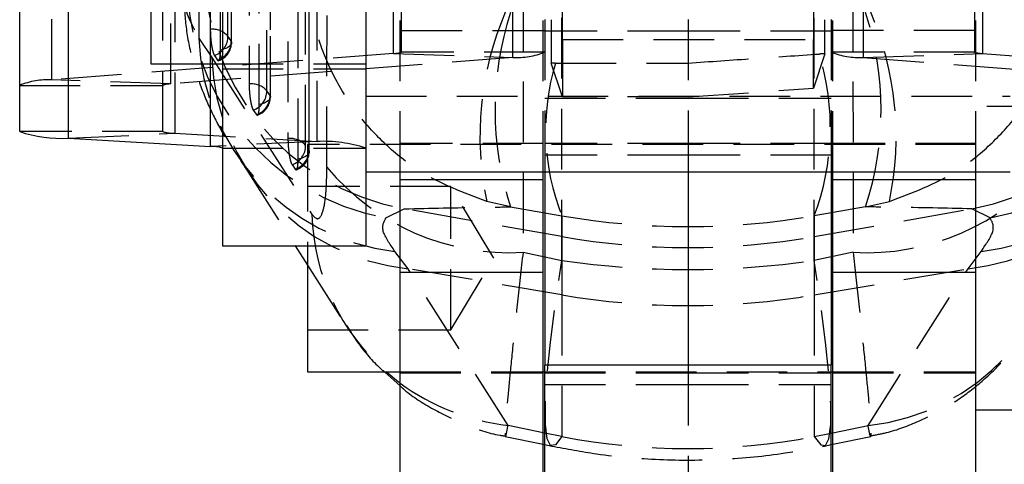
# Model space of a CAD drawing. Extents: x 43 to 342, y 12 to 285.
# Tile 21 of 38: x 304 to 324, y 239 to 249. Entities that reach past the tile are written whole.
import ezdxf

# ---------------------------------------------------------------- set-up
doc = ezdxf.new("R2010")
doc.units = 0
doc.linetypes.add('HIDDEN', pattern=[1.905, 1.27, -0.635])
doc.layers.get('0').update_dxf_attribs({"linetype": 'CONTINUOUS'})

msp = doc.modelspace()

# ---------------------------------------------------------------- linework, layer by layer
at = {"color": 7, "linetype": 'HIDDEN'}
for p, q in [((311.4232, 247.9632), (311.4232, 260.4465)), ((311.5911, 247.9919), (311.5911, 260.4752)), ((313.9193, 247.8773), (313.9193, 260.3606)), ((321.2629, 260.3606), (321.2629, 247.8773)), ((323.5911, 260.4752), (323.5911, 247.9919)), ((323.7591, 260.4465), (323.7591, 247.9632)), ((304.2629, 247.4084), (304.2629, 259.8917)), ((306.5911, 246.3246), (306.5911, 258.8079)), ((306.7591, 247.3224), (306.7591, 258.7793)), ((306.8459, 246.2902), (306.8459, 258.7735)), ((309.8221, 246.1183), (309.8221, 258.6016)), ((307.5864, 247.7421), (307.5864, 254.328)), ((310.0279, 245.5796), (310.0292, 251.064)), ((311.5592, 245.4796), (311.5592, 250.925)), ((314.5592, 245.4796), (314.5592, 250.925)), ((320.623, 245.4796), (320.623, 250.925)), ((323.623, 245.4796), (323.623, 250.925)), ((314.1362, 249.2814), (314.1347, 243.7977)), ((314.9473, 243.6287), (314.9473, 249.3502)), ((320.2349, 243.6287), (320.2349, 249.3502)), ((321.0461, 249.2814), (321.0476, 243.7977)), ((314.5911, 248.6724), (314.5911, 245.4796)), ((317.5911, 248.6724), (317.5911, 245.4796)), ((320.5911, 248.6724), (320.5911, 245.4796)), ((311.5911, 248.4412), (314.5911, 248.4412)), ((317.5911, 248.429), (314.5911, 248.429)), ((320.5911, 248.429), (317.5911, 248.429)), ((323.5911, 248.4412), (320.5911, 248.4412)), ((307.3445, 248.28), (307.6192, 247.8738)), ((308.0223, 248.226), (307.9537, 248.3224)), ((314.9619, 248.2536), (314.9595, 247.0509)), ((314.9619, 248.2536), (320.2203, 248.2536)), ((320.2224, 247.2337), (320.2203, 248.2536)), ((311.4232, 247.9632), (304.2629, 247.4084)), ((307.6695, 247.9197), (307.7381, 247.8233)), ((311.4232, 247.9632), (313.9193, 247.8773)), ((314.5911, 247.9919), (311.5911, 247.9919)), ((320.4579, 247.9571), (320.2224, 247.2337)), ((323.5911, 247.9919), (320.5911, 247.9919)), ((321.2629, 247.8773), (323.7591, 247.9632)), ((323.7591, 247.9632), (330.9193, 247.4084)), ((313.9193, 247.8773), (306.7591, 247.3224)), ((307.8411, 247.7421), (310.8411, 247.7421)), ((314.9595, 247.0509), (314.7246, 247.7562)), ((321.2629, 247.8773), (328.4232, 247.3224)), ((307.8411, 247.6421), (310.8411, 247.6421)), ((303.5911, 247.2938), (306.5911, 247.2938)), ((306.7591, 247.3224), (304.2629, 247.4084)), ((308.8355, 247.0828), (308.767, 247.1792)), ((317.5911, 247.0509), (320.2224, 247.2337)), ((310.8411, 247.0655), (324.3411, 247.0655)), ((314.5911, 247.0262), (317.5911, 247.0262)), ((317.5911, 247.0509), (314.9595, 247.0509)), ((317.5911, 247.0262), (320.5911, 247.0262)), ((308.4828, 246.7765), (308.5514, 246.6801)), ((325.123, 246.8491), (323.623, 246.8491)), ((306.5911, 246.3246), (303.5911, 246.3246)), ((304.6102, 246.1868), (306.8459, 246.2902)), ((306.8459, 246.2902), (309.8221, 246.1183)), ((309.8221, 246.1183), (307.5864, 246.015)), ((314.5592, 246.0741), (311.5592, 246.0741)), ((317.5911, 246.0741), (314.5911, 246.0741)), ((320.5911, 246.0741), (317.5911, 246.0741)), ((323.623, 246.0741), (320.623, 246.0741)), ((307.8411, 245.9806), (310.8411, 245.9806)), ((309.623, 246.0554), (309.623, 245.924)), ((323.623, 246.0554), (309.623, 246.0554)), ((309.623, 245.924), (309.623, 243.9358)), ((317.5911, 245.8298), (314.5911, 245.8298)), ((320.5911, 245.8298), (317.5911, 245.8298)), ((308.3303, 245.5503), (309.3605, 243.9358)), ((309.2962, 245.6333), (309.3648, 245.5369)), ((312.623, 245.1741), (309.623, 245.1741)), ((312.623, 242.1741), (312.623, 245.1741)), ((313.5243, 243.6741), (312.623, 245.1741)), ((313.871, 244.7489), (313.3743, 244.8628)), ((321.3113, 244.7489), (321.808, 244.8628)), ((311.2628, 244.5157), (311.6479, 244.7088)), ((314.9473, 244.1271), (311.6479, 244.7088)), ((313.871, 244.7489), (314.9473, 244.5625)), ((321.3113, 244.7489), (320.2349, 244.5625)), ((320.2349, 244.1271), (323.5344, 244.7088)), ((323.9195, 244.5157), (323.5344, 244.7088)), ((314.9473, 244.5625), (314.9473, 244.1271)), ((320.2349, 244.5625), (320.2349, 244.1271)), ((314.9473, 244.1271), (314.9473, 242.9049)), ((320.2349, 244.1271), (320.2349, 242.9049)), ((311.726, 243.4536), (311.4514, 243.8166)), ((314.1347, 243.7977), (314.9473, 243.6287)), ((321.0476, 243.7977), (320.2349, 243.6287)), ((323.4563, 243.4536), (323.7309, 243.8166)), ((312.623, 242.1741), (313.5243, 243.6741)), ((309.623, 243.5245), (310.4249, 242.2678)), ((314.9473, 242.9049), (311.726, 243.4536)), ((313.8203, 240.1718), (311.726, 243.4536)), ((320.2349, 242.9049), (323.4563, 243.4536)), ((321.3619, 240.1718), (323.4563, 243.4536)), ((314.9473, 242.9049), (314.9473, 239.9374)), ((320.2349, 242.9049), (320.2349, 239.9374)), ((309.623, 242.1741), (312.623, 242.1741)), ((317.5911, 241.4366), (317.5911, 238.6749)), ((311.5592, 241.2929), (314.5592, 241.2929)), ((311.5592, 241.2741), (314.5592, 241.2741)), ((314.5911, 241.2929), (320.5911, 241.2929)), ((314.5911, 241.2741), (317.5911, 241.2741)), ((317.5911, 241.2741), (320.5911, 241.2741)), ((320.623, 241.2929), (323.623, 241.2929)), ((320.623, 241.2741), (323.623, 241.2741)), ((314.5911, 241.0298), (317.5911, 241.0298)), ((317.5911, 241.0298), (320.5911, 241.0298)), ((314.5592, 240.0181), (313.8203, 240.1718)), ((320.623, 240.0181), (321.3619, 240.1718)), ((313.7635, 239.9418), (314.5592, 239.7763)), ((314.9473, 239.9374), (314.5911, 240.0115)), ((320.2349, 239.9374), (320.5911, 240.0115)), ((320.623, 239.7763), (321.4187, 239.9418)), ((314.5911, 239.7697), (314.7346, 239.7398)), ((320.4476, 239.7398), (320.5911, 239.7697))]:
    msp.add_line(p, q, dxfattribs=at)
at = {"color": 7, "linetype": 'CONTINUOUS'}
for p, q in [((303.5911, 246.3246), (303.5911, 258.8079)), ((304.6102, 246.1868), (304.6102, 258.6701)), ((307.8411, 256.4192), (307.8411, 243.9358)), ((310.8411, 256.4192), (310.8411, 243.9358)), ((306.3411, 252.7421), (306.3411, 247.7421)), ((306.3411, 247.7421), (307.8411, 247.7421)), ((304.6102, 246.1868), (307.5864, 246.015)), ((310.8411, 245.4796), (324.3411, 245.4796)), ((311.5592, 245.314), (311.5592, 245.4796)), ((314.5592, 245.314), (314.5592, 245.4796)), ((314.5911, 245.4796), (314.5911, 241.4366)), ((317.5911, 245.4796), (317.5911, 241.4366)), ((320.5911, 245.4796), (320.5911, 241.4366)), ((320.623, 245.314), (320.623, 245.4796)), ((323.623, 245.314), (323.623, 245.4796)), ((314.5592, 245.314), (311.5592, 245.314)), ((311.5592, 243.3745), (311.5592, 245.314)), ((314.5592, 243.3745), (314.5592, 245.314)), ((323.623, 245.314), (320.623, 245.314)), ((320.623, 243.3745), (320.623, 245.314)), ((323.623, 243.3745), (323.623, 245.314)), ((307.8411, 243.9358), (310.8411, 243.9358)), ((309.3605, 243.9358), (309.623, 243.5245)), ((309.623, 243.9358), (309.623, 241.2929)), ((314.5592, 243.3745), (311.5592, 243.3745)), ((311.5592, 231.946), (311.5592, 243.3745)), ((314.5592, 231.946), (314.5592, 243.3745)), ((323.623, 243.3745), (320.623, 243.3745)), ((320.623, 231.946), (320.623, 243.3745)), ((323.623, 231.946), (323.623, 243.3745)), ((320.5911, 241.4366), (314.5911, 241.4366)), ((314.5911, 236.9366), (314.5911, 241.4366)), ((320.5911, 236.9366), (320.5911, 241.4366)), ((309.623, 241.2929), (311.5592, 241.2929)), ((311.2314, 241.2929), (311.5592, 241.0003)), ((314.5592, 241.2929), (314.5911, 241.2929)), ((320.5911, 241.2929), (320.623, 241.2929)), ((323.623, 240.4991), (325.123, 240.4991)), ((314.5592, 239.7763), (314.5911, 239.7697)), ((320.5911, 239.7697), (320.623, 239.7763))]:
    msp.add_line(p, q, dxfattribs=at)
at = {"color": 8, "linetype": 'CONTINUOUS'}
for p, q in [((307.5864, 246.015), (307.5864, 247.7421)), ((314.5911, 240.0115), (314.5592, 240.0181)), ((320.5911, 240.0115), (320.623, 240.0181))]:
    msp.add_line(p, q, dxfattribs=at)
at = {"color": 7, "linetype": 'HIDDEN', "flags": 128}
for points in [[(307.5845, 257.555), (307.5844, 256.8242), (307.5842, 253.9012), (307.5838, 248.4663)], [(307.9537, 248.3224), (307.9538, 249.0531), (307.954, 251.9762), (307.9544, 257.411)], [(308.0229, 257.258), (308.0228, 256.5273), (308.0226, 253.6042), (308.0223, 248.226)], [(308.0292, 248.1934), (308.0296, 254.5158), (308.0298, 257.2255)], [(307.797, 248.0334), (307.7971, 248.7642), (307.7973, 251.6873), (307.7976, 257.0655)], [(308.3971, 255.7403), (308.3971, 255.0095), (308.3971, 252.0864), (308.3971, 247.3231)], [(308.767, 247.1792), (308.767, 247.91), (308.767, 250.833), (308.7669, 255.5963)], [(308.8354, 255.4434), (308.8355, 254.7126), (308.8355, 251.7895), (308.8355, 247.0828)], [(308.8425, 247.0502), (308.8424, 252.9026), (308.8424, 255.4108)], [(308.6103, 246.8902), (308.6103, 247.621), (308.6102, 250.5441), (308.6101, 255.2508)], [(309.2096, 253.9256), (309.2096, 253.1948), (309.2099, 250.2717), (309.2104, 246.1799)], [(309.5803, 246.036), (309.5802, 246.7668), (309.5799, 249.6898), (309.5794, 253.7817)], [(309.6479, 253.6287), (309.648, 252.8979), (309.6484, 249.9749), (309.6489, 245.9397)], [(309.6558, 245.907), (309.6551, 251.2894), (309.6548, 253.5961)], [(309.4237, 245.7471), (309.4236, 246.4778), (309.4232, 249.4009), (309.4226, 253.4361)], [(308.0223, 248.226), (308.0291, 248.1971), (308.0251, 248.1681), (308.0102, 248.1398), (307.9849, 248.113), (307.9499, 248.0883), (307.9061, 248.0664), (307.8547, 248.048), (307.797, 248.0334)], [(307.6192, 247.8738), (309.4675, 244.9763), (309.7136, 244.5906)], [(308.8355, 247.0828), (308.8424, 247.0539), (308.8383, 247.025), (308.8235, 246.9967), (308.7982, 246.9698), (308.7632, 246.9451), (308.7194, 246.9232), (308.668, 246.9048), (308.6103, 246.8902)], [(309.6489, 245.9397), (309.6558, 245.9108), (309.6517, 245.8818), (309.6368, 245.8535), (309.6116, 245.8266), (309.5765, 245.8019), (309.5327, 245.7801), (309.4813, 245.7616), (309.4237, 245.7471)], [(314.9473, 239.9374), (314.8127, 239.7662), (314.7089, 239.7516), (314.6384, 239.8938), (314.6028, 240.1896), (314.6028, 240.6325), (314.6384, 241.2122), (314.7089, 241.9159), (314.8127, 242.7275), (314.9473, 243.6287)], [(320.2349, 239.9374), (320.3696, 239.7662), (320.4733, 239.7516), (320.5438, 239.8938), (320.5795, 240.1896), (320.5795, 240.6325), (320.5438, 241.2122), (320.4733, 241.9159), (320.3696, 242.7275), (320.2349, 243.6287)]]:
    msp.add_lwpolyline(points, dxfattribs=at)
at = {"color": 8, "linetype": 'CONTINUOUS', "flags": 128}
msp.add_lwpolyline([(311.5592, 241.0577), (311.5285, 241.0805), (311.2655, 241.2929)], dxfattribs=at)
at = {"color": 7, "linetype": 'HIDDEN'}
for centre, radius, start, end in [((312.5447, 249.7002), 5.0712, 177.97163, 259.81401), ((322.6376, 249.7002), 5.0712, 280.18599, 2.02837), ((312.1974, 249.5365), 5.107, 178.54163, 259.45545), ((322.9849, 249.5365), 5.107, 280.54455, 1.45837), ((319.8421, 246.2276), 6.6102, 156.72896, 191.91548), ((320.1116, 246.7826), 6.5636, 161.94969, 198.05031), ((315.0707, 246.7826), 6.5636, 341.94969, 18.05031), ((315.3402, 246.2276), 6.6102, 348.08452, 23.27104), ((307.6294, 248.0362), 0.4325, 41.42249, 96.0503), ((311.9986, 248.4411), 4.6568, 181.98267, 263.25213), ((307.5377, 248.3143), 0.4161, 288.46478, 1.1104), ((307.6063, 248.2179), 0.4161, 288.46524, 1.11054), ((307.6232, 248.1934), 0.406, 289.74092, 359.99628), ((323.1837, 248.4411), 4.6568, 276.74787, 358.01733), ((311.4422, 248.3584), 0.3956, 267.24779, 292.11754), ((313.9953, 249.4579), 1.5825, 267.24781, 292.1172), ((315.3365, 246.4107), 5.2355, 339.32743, 17.08907), ((321.1869, 249.4579), 1.5825, 247.8828, 272.75219), ((323.7401, 248.3584), 0.3956, 247.88246, 272.75221), ((312.2045, 248.0161), 4.5875, 181.77731, 264.01311), ((319.4748, 246.3494), 4.8673, 163.19788, 201.539), ((322.9778, 248.0161), 4.5875, 275.98689, 358.22269), ((304.1869, 245.8277), 1.5825, 87.24777, 112.11708), ((306.7401, 246.9273), 0.3956, 87.24763, 112.11704), ((308.4427, 246.893), 0.4325, 41.4263, 96.05418), ((308.351, 247.1711), 0.4161, 288.46883, 1.11446), ((308.4196, 247.0747), 0.4161, 288.46941, 1.11465), ((308.4365, 247.0502), 0.406, 289.74549, 0.00067), ((306.8127, 247.0038), 0.7144, 251.93469, 272.66479), ((309.256, 245.7498), 0.4325, 41.43195, 96.06068), ((309.955, 243.2637), 2.8577, 71.93482, 92.66465), ((309.1643, 246.0279), 0.4161, 288.47495, 1.1204), ((309.2329, 245.9315), 0.4161, 288.47573, 1.12105), ((309.2498, 245.907), 0.406, 289.72675, 0.00738), ((313.8471, 248.7583), 4.9689, 219.77068, 273.31787), ((321.3351, 248.7583), 4.9689, 266.68213, 320.22932), ((314.2447, 244.7089), 4.5327, 181.49532, 228.90683), ((320.8836, 244.7341), 4.5873, 275.98563, 358.20751), ((317.5911, 259.1231), 15.2273, 260.0015, 279.9985), ((317.5911, 258.4342), 15.7527, 260.33827, 279.66173), ((314.3753, 244.9164), 4.777, 233.87836, 263.32868)]:
    msp.add_arc(centre, radius, start, end, dxfattribs=at)
at = {"color": 7, "linetype": 'CONTINUOUS'}
for centre, radius, start, end in [((304.4773, 249.0415), 2.8577, 251.93487, 272.66462), ((307.6196, 245.3014), 0.7144, 71.93459, 92.66489)]:
    msp.add_arc(centre, radius, start, end, dxfattribs=at)
at = {"color": 7, "linetype": 'HIDDEN'}
for centre, major_axis, ratio, start_param, end_param in [((314.9379, 250.9263), (-0.0005, 6.09), 0.0043627, 4.2580549, 5.8528753), ((320.2444, 250.9263), (0.0005, 6.09), 0.0043627, 0.43031, 2.0251304), ((314.7421, 248.7178), (0.0002, 4.1204), 0.004362, 1.5827447, 1.8063652), ((320.4402, 248.7178), (-0.0002, 4.1204), 0.004362, 4.5267023, 4.7004406), ((312.7224, 247.3809), (39.0242, 2.6398), 0.0013772, 1.3711579, 1.3742159), ((320.5206, 247.7169), (23.48, 0.0528), 0.0022994, 1.8162353, 1.820227), ((317.5911, 259.362), (15.225, 0), 0.9870493, 4.5378561, 4.8869219), ((317.5911, 256.1263), (15.225, 0), 0.8335224, 4.5378561, 4.8869219), ((317.5911, 256.1263), (0, 16.4387), 0.9261707, 2.9670597, 3.3161256)]:
    msp.add_ellipse(centre, major_axis=major_axis, ratio=ratio, start_param=start_param, end_param=end_param, dxfattribs=at)
for points, knots in [([(307.3121, 258.4093), (307.3177, 256.6019), (307.3283, 253.226), (307.3394, 249.849), (307.3445, 248.28)], [0, 0, 0, 0, 0.5353793, 1, 1, 1, 1]), ([(313.3743, 244.8628), (312.8921, 245.0439), (312.1408, 245.3262), (311.2869, 246.002), (310.6956, 246.6313), (310.2169, 247.3594), (309.9297, 248.0075), (309.6859, 248.8079), (309.6097, 249.3598), (309.6051, 249.7853), (309.6051, 249.7901)], [0, 0, 0, 0, 0.22928243, 0.35719, 0.48510938, 0.61701914, 0.74893941, 0.80512789, 0.99779834, 1, 1, 1, 1]), ([(321.808, 244.8628), (322.2902, 245.0439), (323.0415, 245.3262), (323.8954, 246.002), (324.4867, 246.6313), (324.9653, 247.3594), (325.2526, 248.0075), (325.4964, 248.8079), (325.5726, 249.3598), (325.5772, 249.7853), (325.5772, 249.7901)], [0, 0, 0, 0, 0.22928243, 0.35719, 0.48510938, 0.61701914, 0.74893941, 0.80512789, 0.99779834, 1, 1, 1, 1]), ([(307.092, 249.6665), (307.0344, 249.4782), (306.918, 249.0973), (307.2013, 248.5545), (307.3445, 248.28)], [0, 0, 0, 0, 0.4943866, 1, 1, 1, 1]), ([(307.0343, 249.2443), (307.0396, 249.0275), (307.0508, 248.5687), (307.1796, 247.9022), (307.3785, 247.2532), (307.6422, 246.6527), (307.9299, 246.1327), (308.1376, 245.8404), (308.2314, 245.7082)], [0, 0, 0, 0, 0.15227603, 0.32234683, 0.4928384, 0.66682867, 0.84936659, 1, 1, 1, 1]), ([(307.5838, 248.4663), (307.5845, 248.4261), (307.5861, 248.3444), (307.5981, 248.211), (307.6163, 248.0873), (307.6391, 247.9873), (307.6577, 247.9378), (307.6676, 247.9226), (307.6695, 247.9197)], [0, 0, 0, 0, 0.18582317, 0.37779161, 0.56976457, 0.76172688, 0.95370285, 1, 1, 1, 1]), ([(307.7751, 247.8311), (307.7804, 247.8493), (307.7909, 247.8858), (307.7965, 247.966), (307.7969, 248.0191), (307.797, 248.0334)], [0, 0, 0, 0, 0.4218978, 0.8437998, 1, 1, 1, 1]), ([(317.5911, 247.7602), (318.0502, 247.7923), (318.9731, 247.8566), (319.8834, 247.9183), (320.3409, 247.9492)], [0, 0, 0, 0, 0.4973984, 1, 1, 1, 1]), ([(307.7381, 247.8233), (307.744, 247.8153), (307.7517, 247.8051), (307.7579, 247.8129), (307.7593, 247.8146)], [0, 0, 0, 0, 0.7806656, 1, 1, 1, 1]), ([(314.8152, 247.7564), (315.2714, 247.7575), (316.1889, 247.7598), (317.1219, 247.7601), (317.5911, 247.7602)], [0, 0, 0, 0, 0.4971448, 1, 1, 1, 1]), ([(308.3971, 247.3231), (308.3978, 247.2829), (308.3993, 247.2012), (308.4114, 247.0678), (308.4296, 246.9441), (308.4524, 246.8441), (308.4709, 246.7946), (308.4809, 246.7794), (308.4828, 246.7765)], [0, 0, 0, 0, 0.1858177, 0.3777879, 0.5697593, 0.7617322, 0.9537013, 1, 1, 1, 1]), ([(308.5884, 246.6878), (308.5937, 246.7061), (308.6042, 246.7426), (308.6098, 246.8227), (308.6102, 246.8759), (308.6103, 246.8902)], [0, 0, 0, 0, 0.4216962, 0.8434004, 1, 1, 1, 1]), ([(308.5514, 246.6801), (308.5573, 246.6721), (308.565, 246.6619), (308.5712, 246.6697), (308.5726, 246.6714)], [0, 0, 0, 0, 0.7794676, 1, 1, 1, 1]), ([(309.2104, 246.1799), (309.2111, 246.1398), (309.2127, 246.0581), (309.2247, 245.9248), (309.2429, 245.801), (309.2658, 245.701), (309.2843, 245.6515), (309.2942, 245.6362), (309.2962, 245.6333)], [0, 0, 0, 0, 0.1855088, 0.3774803, 0.5694501, 0.7614182, 0.9533863, 1, 1, 1, 1]), ([(308.2177, 245.7156), (308.2292, 245.7002), (308.257, 245.6629), (308.3058, 245.585), (308.3344, 245.5393)], [0, 0, 0, 0, 0.4129131, 1, 1, 1, 1]), ([(309.39, 245.5267), (309.3964, 245.5363), (309.4093, 245.5555), (309.4213, 245.6349), (309.4229, 245.7099), (309.4237, 245.7471)], [0, 0, 0, 0, 0.33492684, 0.66988441, 1, 1, 1, 1]), ([(309.3648, 245.5369), (309.3657, 245.5356), (309.3731, 245.5255), (309.3799, 245.5268), (309.3859, 245.5279)], [0, 0, 0, 0, 0.1278428, 1, 1, 1, 1]), ([(309.7136, 244.5906), (309.756, 244.544), (309.841, 244.4506), (309.9432, 244.6136), (310.0142, 244.9864), (310.0233, 245.3787), (310.0279, 245.5796)], [0, 0, 0, 0, 0.2534149, 0.5073704, 0.7476439, 1, 1, 1, 1]), ([(311.6479, 244.7088), (312.1905, 244.7204), (312.9193, 244.7359), (313.6773, 244.7463), (313.871, 244.7489)], [0, 0, 0, 0, 0.7444506, 1, 1, 1, 1]), ([(323.5344, 244.7088), (322.9918, 244.7204), (322.2629, 244.7359), (321.505, 244.7463), (321.3113, 244.7489)], [0, 0, 0, 0, 0.7444506, 1, 1, 1, 1]), ([(311.4514, 243.8166), (311.3461, 243.9683), (311.1321, 244.2766), (311.2188, 244.4352), (311.2628, 244.5157)], [0, 0, 0, 0, 0.49224921, 1, 1, 1, 1]), ([(323.7309, 243.8166), (323.8362, 243.9683), (324.0502, 244.2766), (323.9635, 244.4352), (323.9195, 244.5157)], [0, 0, 0, 0, 0.49224921, 1, 1, 1, 1]), ([(314.1347, 243.7977), (314.0952, 243.4435), (314.0163, 242.735), (313.9208, 241.838), (313.846, 241.0989), (313.7925, 240.5237), (313.762, 240.1281), (313.7562, 239.9316), (313.7739, 239.9291), (313.8048, 240.0909), (313.8203, 240.1718)], [0, 0, 0, 0, 0.1277825, 0.2555638, 0.3773008, 0.4990381, 0.6258609, 0.7526873, 0.8763413, 1, 1, 1, 1]), ([(321.0476, 243.7977), (321.0865, 243.4485), (321.1656, 242.7393), (321.2606, 241.8464), (321.3361, 241.1009), (321.3893, 240.529), (321.4203, 240.1282), (321.426, 239.9332), (321.4087, 239.9274), (321.3777, 240.0896), (321.3619, 240.1718)], [0, 0, 0, 0, 0.1258333, 0.2555651, 0.3756154, 0.4990384, 0.6239694, 0.7526883, 0.8746112, 1, 1, 1, 1]), ([(310.4366, 242.265), (310.5104, 242.1501), (310.7071, 241.8437), (310.978, 241.5146), (311.1923, 241.3271), (311.2314, 241.2929)], [0, 0, 0, 0, 0.32907, 0.8774579, 1, 1, 1, 1]), ([(321.4159, 239.9552), (321.5263, 239.975), (321.8745, 240.0376), (322.4251, 240.2484), (323.0464, 240.5663), (323.598, 240.9534), (324.0765, 241.3898), (324.4632, 241.8283), (324.6623, 242.1317), (324.7491, 242.2639)], [0, 0, 0, 0, 0.0800989, 0.2525542, 0.4187401, 0.5790941, 0.7340379, 0.8840709, 1, 1, 1, 1]), ([(311.5592, 241.0003), (311.5886, 240.9736), (311.7983, 240.7833), (312.2556, 240.4985), (312.9265, 240.1776), (313.4407, 239.9962), (313.728, 239.9543), (313.7658, 239.9488)], [0, 0, 0, 0, 0.0484026, 0.3457912, 0.6480675, 0.9536593, 1, 1, 1, 1]), ([(314.7346, 239.7398), (315.0477, 239.6813), (315.7943, 239.5416), (316.9923, 239.4385), (318.3142, 239.4443), (319.4692, 239.5544), (320.1741, 239.688), (320.4476, 239.7398)], [0, 0, 0, 0, 0.166149, 0.3962401, 0.625666, 0.8547416, 1, 1, 1, 1])]:
    msp.add_open_spline(points, degree=3, knots=knots, dxfattribs=at)

doc.saveas('drawing.dxf')
